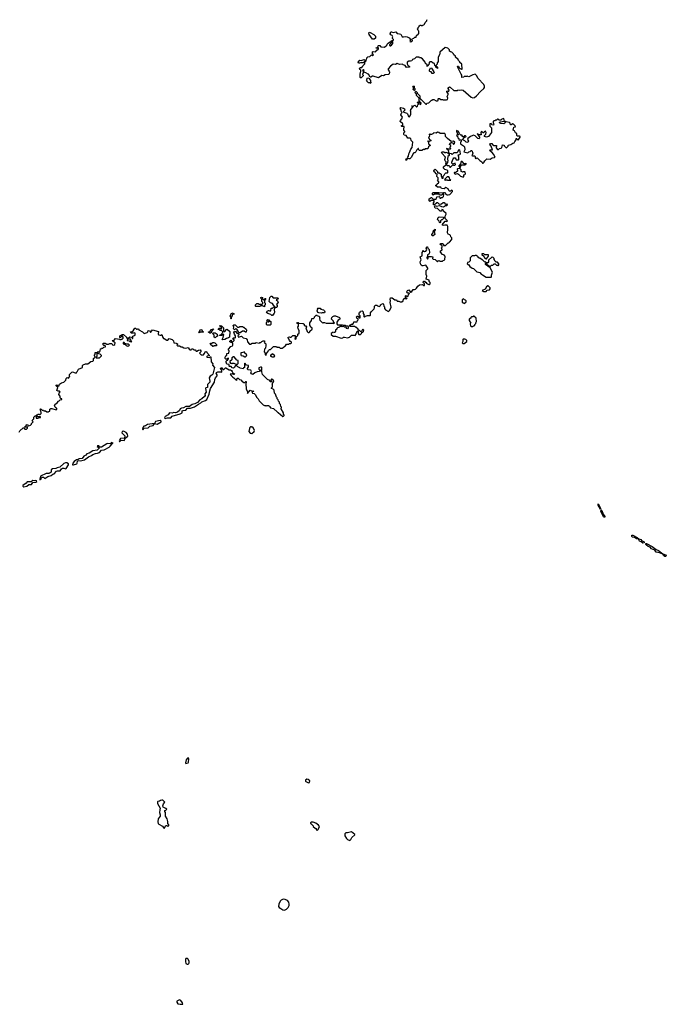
# Model space of a CAD drawing. Extents: x 2535812 to 2752880, y 540738 to 728399.
# Tile 112 of 213: x 2624214 to 2635502, y 664980 to 682163. Entities that reach past the tile are written whole.
import ezdxf

# ---------------------------------------------------------------- set-up
doc = ezdxf.new("R2010")
doc.units = 0

msp = doc.modelspace()

# ---------------------------------------------------------------- linework, layer by layer
at = {"layer": '0CON20XD'}
for points in [[(2630630, 681735), (2630644, 681756), (2630685, 681780), (2630698, 681778), (2630700, 681765), (2630680, 681745), (2630680, 681735), (2630670, 681725), (2630670, 681715), (2630680, 681705), (2630690, 681705), (2630710, 681725), (2630712, 681738), (2630730, 681745), (2630728, 681778), (2630700, 681795), (2630740, 681805), (2630740, 681815), (2630720, 681835), (2630720, 681855), (2630730, 681865), (2630715, 681890), (2630695, 681900), (2630682, 681915), (2630695, 681950), (2630705, 681952), (2630735, 681940), (2630782, 681952), (2630805, 681920), (2630845, 681918), (2630865, 681910), (2630893, 681863), (2630915, 681862), (2630945, 681872), (2630980, 681865), (2631012, 681845), (2631038, 681818), (2631025, 681782), (2631043, 681777), (2631060, 681785), (2631069, 681801), (2631067, 681823), (2631074, 681836), (2631097, 681843), (2631115, 681860), (2631135, 681860), (2631140, 681885), (2631155, 681900), (2631165, 681900), (2631180, 681925), (2631180, 681965), (2631170, 681975), (2631160, 682005), (2631170, 682015), (2631170, 682025), (2631190, 682045), (2631190, 682055), (2631205, 682070), (2631215, 682070), (2631225, 682060), (2631245, 682060), (2631252, 682068), (2631268, 682072), (2631280, 682085), (2631290, 682115), (2631320, 682145), (2631320, 682155), (2631330, 682165)], [(2630405, 681822), (2630375, 681826), (2630342, 681862), (2630317, 681905), (2630312, 681935), (2630316, 681944), (2630335, 681941), (2630394, 681905), (2630424, 681875), (2630428, 681842), (2630405, 681822)], [(2631485, 679472), (2631470, 679495), (2631470, 679505), (2631455, 679510), (2631442, 679525), (2631450, 679545), (2631465, 679552), (2631475, 679550), (2631507, 679517), (2631508, 679498), (2631515, 679490), (2631535, 679488), (2631570, 679465), (2631570, 679435), (2631580, 679425), (2631585, 679400), (2631605, 679400), (2631608, 679432), (2631627, 679453), (2631634, 679476), (2631655, 679492), (2631685, 679490), (2631690, 679495), (2631690, 679525), (2631675, 679540), (2631635, 679550), (2631613, 679573), (2631612, 679598), (2631655, 679630), (2631665, 679630), (2631675, 679620), (2631705, 679620), (2631720, 679605), (2631725, 679590), (2631735, 679590), (2631775, 679630), (2631785, 679622), (2631810, 679625), (2631822, 679638), (2631818, 679658), (2631775, 679640), (2631758, 679658), (2631758, 679675), (2631783, 679737), (2631795, 679750), (2631815, 679750), (2631828, 679738), (2631835, 679720), (2631875, 679720), (2631880, 679725), (2631882, 679765), (2631870, 679805), (2631897, 679813), (2631910, 679825), (2631895, 679890), (2631870, 679885), (2631860, 679855), (2631848, 679842), (2631792, 679838), (2631765, 679810), (2631752, 679822), (2631710, 679830), (2631710, 679795), (2631690, 679775), (2631682, 679738), (2631688, 679695), (2631680, 679685), (2631680, 679665), (2631670, 679655), (2631668, 679642), (2631662, 679642), (2631650, 679655), (2631660, 679665), (2631660, 679685), (2631643, 679703), (2631638, 679725), (2631650, 679765), (2631582, 679832), (2631580, 679845), (2631592, 679858), (2631605, 679860), (2631620, 679855), (2631635, 679840), (2631655, 679850), (2631685, 679840), (2631695, 679830), (2631710, 679830), (2631710, 679845), (2631702, 679852), (2631707, 679877), (2631688, 679898), (2631672, 679902), (2631670, 679915), (2631675, 679920), (2631685, 679910), (2631735, 679910), (2631740, 679915), (2631730, 679925), (2631730, 679945), (2631740, 679955), (2631740, 679965), (2631720, 679985), (2631722, 680005), (2631745, 680020), (2631755, 680020), (2631770, 680015), (2631785, 679992), (2631795, 679992), (2631806, 680004), (2631808, 680025), (2631785, 680042), (2631745, 680040), (2631685, 680088), (2631650, 680125), (2631650, 680155), (2631635, 680180), (2631555, 680178), (2631530, 680195), (2631505, 680200), (2631485, 680182), (2631445, 680190), (2631425, 680170), (2631405, 680160), (2631385, 680160), (2631375, 680170), (2631362, 680158), (2631370, 680135), (2631350, 680095), (2631382, 680062), (2631400, 680055), (2631365, 680040), (2631355, 680040), (2631345, 680050), (2631340, 680045), (2631340, 680035), (2631350, 680025), (2631350, 679995), (2631370, 679985), (2631380, 679975), (2631380, 679965), (2631350, 679945), (2631338, 679912), (2631290, 679910), (2631285, 679890), (2631278, 679898), (2631265, 679900), (2631235, 679880), (2631195, 679880), (2631180, 679895), (2631178, 679918), (2631172, 679918), (2631145, 679890), (2631130, 679855), (2631115, 679840), (2631095, 679840), (2631081, 679829), (2631054, 679766), (2631025, 679738), (2631005, 679733), (2630980, 679740), (2630975, 679720), (2630965, 679710), (2630955, 679710), (2630958, 679735), (2630980, 679740), (2630988, 679765), (2631001, 679779), (2631007, 679825), (2631020, 679845), (2631041, 679905), (2631067, 679935), (2631077, 680025), (2631048, 680058), (2631045, 680090), (2631025, 680098), (2630990, 680095), (2630962, 680142), (2630928, 680148), (2630918, 680158), (2630923, 680187), (2630940, 680205), (2630940, 680215), (2630923, 680233), (2630920, 680245), (2630927, 680297), (2630885, 680300), (2630880, 680305), (2630880, 680315), (2630900, 680325), (2630900, 680345), (2630858, 680388), (2630862, 680405), (2630887, 680433), (2630898, 680465), (2630870, 680505), (2630878, 680532), (2630890, 680545), (2630878, 680558), (2630870, 680595), (2630858, 680615), (2630868, 680632), (2630915, 680622), (2630932, 680605), (2630938, 680585), (2630910, 680555), (2630935, 680542), (2630970, 680535), (2630982, 680522), (2631002, 680472), (2631025, 680470), (2631030, 680495), (2631040, 680505), (2631040, 680565), (2631030, 680575), (2631040, 680585), (2631042, 680598), (2631080, 680635), (2631070, 680650), (2631062, 680652), (2631062, 680658), (2631068, 680658), (2631070, 680650), (2631085, 680650), (2631102, 680668), (2631115, 680670), (2631142, 680642), (2631148, 680642), (2631160, 680655), (2631162, 680678), (2631180, 680695), (2631160, 680715), (2631165, 680730), (2631178, 680728), (2631198, 680708), (2631202, 680692), (2631218, 680682), (2631220, 680705), (2631202, 680722), (2631200, 680735), (2631190, 680745), (2631190, 680795), (2631142, 680842), (2631140, 680865), (2631120, 680885), (2631125, 680910), (2631135, 680910), (2631150, 680895), (2631152, 680882), (2631200, 680835), (2631200, 680795), (2631210, 680785), (2631212, 680772), (2631225, 680770), (2631305, 680690), (2631315, 680690), (2631322, 680708), (2631358, 680712), (2631402, 680758), (2631415, 680760), (2631425, 680770), (2631445, 680770), (2631485, 680748), (2631505, 680748), (2631520, 680755), (2631520, 680785), (2631525, 680790), (2631545, 680790), (2631565, 680770), (2631595, 680770), (2631605, 680762), (2631665, 680762), (2631685, 680770), (2631688, 680795), (2631678, 680825), (2631693, 680855), (2631693, 680873), (2631670, 680905), (2631670, 680915), (2631685, 680920), (2631708, 680912), (2631712, 680935), (2631695, 680960), (2631693, 680973), (2631715, 680990), (2631728, 680988), (2631795, 680930), (2631855, 680930), (2631865, 680940), (2631895, 680932), (2631935, 680942), (2631955, 680936), (2632094, 680814), (2632125, 680800), (2632153, 680807), (2632190, 680835), (2632260, 680910), (2632319, 680961), (2632329, 680981), (2632331, 681005), (2632315, 681034), (2632216, 681136), (2632188, 681188), (2632165, 681211), (2632127, 681203), (2632055, 681168), (2632035, 681170), (2632025, 681180), (2632015, 681170), (2631975, 681170), (2631967, 681163), (2631930, 681155), (2631930, 681195), (2631922, 681215), (2631868, 681315), (2631858, 681345), (2631865, 681352), (2631875, 681350), (2631890, 681315), (2631925, 681300), (2631938, 681302), (2631930, 681385), (2631900, 681415), (2631898, 681428), (2631872, 681452), (2631868, 681468), (2631822, 681512), (2631820, 681525), (2631792, 681552), (2631790, 681565), (2631758, 681598), (2631732, 681602), (2631720, 681615), (2631718, 681638), (2631687, 681667), (2631643, 681677), (2631550, 681595), (2631550, 681565), (2631540, 681555), (2631520, 681505), (2631520, 681425), (2631502, 681418), (2631500, 681385), (2631480, 681365), (2631510, 681335), (2631505, 681310), (2631480, 681335), (2631478, 681348), (2631462, 681362), (2631458, 681398), (2631432, 681402), (2631405, 681430), (2631375, 681430), (2631358, 681405), (2631360, 681385), (2631342, 681368), (2631338, 681352), (2631322, 681352), (2631330, 681365), (2631328, 681378), (2631299, 681399), (2631293, 681425), (2631245, 681482), (2631215, 681498), (2631195, 681500), (2631185, 681510), (2631135, 681510), (2631105, 681480), (2631074, 681466), (2631060, 681445), (2631035, 681438), (2631005, 681440), (2630980, 681425), (2630978, 681395), (2630991, 681371), (2631018, 681348), (2631017, 681333), (2630965, 681328), (2630942, 681365), (2630910, 681375), (2630895, 681390), (2630845, 681380), (2630805, 681398), (2630775, 681383), (2630735, 681390), (2630685, 681354), (2630648, 681305), (2630648, 681288), (2630663, 681265), (2630668, 681245), (2630662, 681218), (2630653, 681207), (2630595, 681200), (2630565, 681186), (2630535, 681188), (2630475, 681148), (2630385, 681180), (2630375, 681180), (2630345, 681160), (2630332, 681162), (2630305, 681210), (2630295, 681210), (2630257, 681237), (2630220, 681245), (2630220, 681265), (2630230, 681285), (2630215, 681290), (2630200, 681275), (2630210, 681265), (2630210, 681235), (2630200, 681205), (2630210, 681195), (2630210, 681185), (2630175, 681150), (2630165, 681150), (2630160, 681155), (2630158, 681215), (2630172, 681265), (2630168, 681285), (2630152, 681295), (2630148, 681315), (2630165, 681332), (2630188, 681332), (2630205, 681350), (2630210, 681365), (2630238, 681392), (2630240, 681425), (2630260, 681445), (2630260, 681465), (2630272, 681485), (2630272, 681498), (2630290, 681515), (2630328, 681522), (2630355, 681550), (2630362, 681542), (2630375, 681540), (2630388, 681552), (2630373, 681573), (2630375, 681600), (2630385, 681610), (2630425, 681600), (2630455, 681640), (2630465, 681640), (2630478, 681652), (2630480, 681665), (2630475, 681670), (2630445, 681660), (2630440, 681675), (2630468, 681682), (2630470, 681705), (2630480, 681715), (2630500, 681715), (2630518, 681688), (2630585, 681682), (2630625, 681720), (2630630, 681735)], [(2630145, 681402), (2630130, 681405), (2630120, 681415), (2630120, 681425), (2630153, 681457), (2630185, 681450), (2630192, 681458), (2630225, 681470), (2630240, 681455), (2630238, 681442), (2630208, 681412), (2630165, 681412), (2630145, 681402)], [(2631435, 681223), (2631415, 681227), (2631398, 681255), (2631375, 681258), (2631368, 681265), (2631370, 681285), (2631388, 681322), (2631405, 681320), (2631444, 681254), (2631450, 681235), (2631435, 681223)], [(2630335, 681052), (2630325, 681060), (2630305, 681060), (2630270, 681095), (2630278, 681115), (2630272, 681128), (2630293, 681147), (2630318, 681138), (2630320, 681125), (2630340, 681105), (2630340, 681075), (2630347, 681065), (2630335, 681052)], [(2631105, 680930), (2631092, 680932), (2631080, 680945), (2631090, 680955), (2631090, 680975), (2631080, 680995), (2631085, 681010), (2631100, 681005), (2631100, 680975), (2631110, 680965), (2631110, 680935), (2631105, 680930)], [(2632292, 679662), (2632305, 679662), (2632320, 679675), (2632320, 679685), (2632332, 679698), (2632370, 679735), (2632425, 679732), (2632465, 679753), (2632505, 679758), (2632512, 679765), (2632487, 679817), (2632465, 679844), (2632434, 679865), (2632423, 679885), (2632428, 679892), (2632468, 679895), (2632447, 679957), (2632420, 679985), (2632435, 680000), (2632455, 680002), (2632471, 679981), (2632490, 679970), (2632540, 679965), (2632530, 679925), (2632555, 679900), (2632575, 679900), (2632592, 679918), (2632618, 679922), (2632630, 679935), (2632645, 679980), (2632670, 679975), (2632672, 679962), (2632702, 679932), (2632715, 679930), (2632740, 679955), (2632740, 679965), (2632750, 679975), (2632787, 679983), (2632825, 680008), (2632848, 680012), (2632855, 680040), (2632880, 680065), (2632882, 680088), (2632888, 680088), (2632915, 680060), (2632950, 680115), (2632950, 680125), (2632942, 680132), (2632902, 680132), (2632892, 680145), (2632892, 680175), (2632871, 680191), (2632850, 680225), (2632830, 680235), (2632833, 680267), (2632843, 680287), (2632868, 680295), (2632865, 680310), (2632835, 680342), (2632825, 680348), (2632795, 680330), (2632785, 680330), (2632777, 680357), (2632765, 680372), (2632702, 680382), (2632695, 680390), (2632683, 680357), (2632663, 680347), (2632615, 680352), (2632590, 680365), (2632595, 680380), (2632678, 680392), (2632665, 680438), (2632632, 680428), (2632615, 680410), (2632585, 680410), (2632568, 680428), (2632555, 680430), (2632538, 680412), (2632522, 680408), (2632515, 680400), (2632492, 680398), (2632480, 680385), (2632480, 680355), (2632490, 680345), (2632488, 680322), (2632455, 680330), (2632445, 680350), (2632423, 680347), (2632423, 680303), (2632450, 680275), (2632450, 680195), (2632400, 680125), (2632365, 680112), (2632330, 680125), (2632330, 680145), (2632350, 680165), (2632358, 680195), (2632348, 680218), (2632322, 680208), (2632315, 680190), (2632305, 680190), (2632288, 680208), (2632275, 680210), (2632262, 680195), (2632268, 680152), (2632232, 680152), (2632220, 680165), (2632200, 680170), (2632220, 680150), (2632239, 680115), (2632243, 680095), (2632235, 680087), (2632211, 680091), (2632166, 680136), (2632136, 680146), (2632125, 680143), (2632082, 680125), (2632035, 680090), (2632033, 680073), (2632047, 680045), (2632045, 680030), (2632035, 680020), (2632010, 680025), (2631985, 680048), (2631950, 680065), (2631950, 680075), (2631967, 680093), (2631972, 680108), (2632005, 680120), (2632007, 680127), (2631998, 680138), (2631982, 680138), (2631965, 680120), (2631952, 680122), (2631940, 680135), (2631938, 680148), (2631915, 680150), (2631892, 680172), (2631887, 680197), (2631868, 680218), (2631842, 680228), (2631840, 680205), (2631850, 680195), (2631850, 680175), (2631868, 680168), (2631870, 680155), (2631865, 680150), (2631855, 680160), (2631840, 680145), (2631858, 680128), (2631863, 680103), (2631878, 680088), (2631880, 680075), (2631895, 680060), (2631905, 680070), (2631920, 680065), (2631920, 680035), (2631910, 680025), (2631912, 679995), (2631964, 679964), (2631980, 679945), (2631986, 679895), (2631970, 679855), (2632035, 679840), (2632055, 679860), (2632077, 679863), (2632095, 679880), (2632105, 679880), (2632123, 679835), (2632115, 679800), (2632110, 679795), (2632118, 679788), (2632160, 679785), (2632167, 679777), (2632168, 679748), (2632175, 679740), (2632185, 679740), (2632195, 679750), (2632207, 679747), (2632244, 679704), (2632280, 679680), (2632292, 679662)], [(2631905, 679580), (2631920, 679625), (2631935, 679632), (2631987, 679633), (2632010, 679645), (2632008, 679658), (2631995, 679650), (2631975, 679650), (2631938, 679688), (2631922, 679688), (2631910, 679645), (2631880, 679615), (2631880, 679605), (2631905, 679580)], [(2629073, 676773), (2629068, 676795), (2629080, 676815), (2629080, 676860), (2629052, 676862), (2629062, 676878), (2629075, 676880), (2629080, 676875), (2629080, 676860), (2629095, 676870), (2629162, 676862), (2629178, 676848), (2629180, 676835), (2629192, 676822), (2629208, 676818), (2629220, 676805), (2629210, 676765), (2629220, 676755), (2629232, 676722), (2629252, 676702), (2629268, 676702), (2629280, 676715), (2629282, 676728), (2629320, 676765), (2629318, 676778), (2629292, 676802), (2629290, 676815), (2629280, 676825), (2629278, 676875), (2629310, 676915), (2629315, 676950), (2629345, 676950), (2629360, 676965), (2629362, 676978), (2629395, 677010), (2629402, 677002), (2629435, 676990), (2629450, 676975), (2629450, 676965), (2629460, 676955), (2629450, 676945), (2629452, 676922), (2629505, 676870), (2629513, 676877), (2629535, 676880), (2629565, 676868), (2629685, 676870), (2629695, 676860), (2629710, 676875), (2629692, 676882), (2629690, 676905), (2629660, 676935), (2629662, 676965), (2629680, 676985), (2629705, 676998), (2629725, 676998), (2629795, 676968), (2629802, 676955), (2629800, 676935), (2629772, 676918), (2629750, 676885), (2629750, 676855), (2629765, 676840), (2629845, 676840), (2629855, 676830), (2629895, 676830), (2629905, 676820), (2629935, 676820), (2629948, 676808), (2629950, 676785), (2629935, 676770), (2629920, 676775), (2629920, 676785), (2629908, 676798), (2629885, 676800), (2629875, 676810), (2629855, 676810), (2629845, 676802), (2629835, 676810), (2629805, 676810), (2629795, 676800), (2629762, 676788), (2629750, 676775), (2629750, 676765), (2629730, 676745), (2629730, 676725), (2629708, 676702), (2629695, 676700), (2629685, 676708), (2629652, 676688), (2629652, 676672), (2629685, 676640), (2629725, 676642), (2629825, 676608), (2629855, 676610), (2629865, 676620), (2629885, 676622), (2629935, 676612), (2629970, 676625), (2630005, 676660), (2630055, 676660), (2630068, 676652), (2630090, 676675), (2630090, 676695), (2630100, 676705), (2630105, 676730), (2630120, 676725), (2630120, 676685), (2630132, 676672), (2630165, 676672), (2630180, 676685), (2630180, 676695), (2630192, 676708), (2630205, 676710), (2630218, 676722), (2630220, 676745), (2630205, 676760), (2630190, 676745), (2630188, 676732), (2630178, 676722), (2630165, 676720), (2630145, 676740), (2630132, 676742), (2630120, 676755), (2630120, 676765), (2630085, 676800), (2630075, 676800), (2630065, 676810), (2629975, 676810), (2629970, 676825), (2629982, 676838), (2629995, 676840), (2630005, 676850), (2630028, 676852), (2630040, 676865), (2630045, 676890), (2630108, 676892), (2630110, 676915), (2630120, 676925), (2630120, 676935), (2630100, 676955), (2630093, 676977), (2630105, 676990), (2630122, 676992), (2630142, 676962), (2630158, 676962), (2630160, 676995), (2630140, 677015), (2630140, 677045), (2630158, 677062), (2630162, 677078), (2630195, 677080), (2630210, 677065), (2630210, 677035), (2630230, 677005), (2630220, 676995), (2630220, 676985), (2630235, 676970), (2630252, 676988), (2630285, 677000), (2630335, 677000), (2630340, 677005), (2630340, 677045), (2630355, 677070), (2630400, 677115), (2630400, 677125), (2630410, 677135), (2630410, 677165), (2630425, 677180), (2630455, 677180), (2630462, 677172), (2630495, 677160), (2630510, 677175), (2630515, 677190), (2630555, 677210), (2630568, 677198), (2630570, 677165), (2630580, 677155), (2630582, 677122), (2630602, 677102), (2630655, 677072), (2630675, 677092), (2630698, 677145), (2630683, 677225), (2630688, 677255), (2630679, 677285), (2630685, 677308), (2630717, 677307), (2630763, 677273), (2630792, 677272), (2630805, 677250), (2630835, 677252), (2630855, 677240), (2630885, 677240), (2630910, 677255), (2630913, 677287), (2630925, 677300), (2630945, 677300), (2630965, 677290), (2630980, 677305), (2630952, 677312), (2630948, 677342), (2630955, 677350), (2630971, 677341), (2630995, 677340), (2631003, 677367), (2631020, 677385), (2631015, 677390), (2630988, 677388), (2630977, 677397), (2630972, 677415), (2630984, 677436), (2631007, 677447), (2631035, 677410), (2631045, 677410), (2631060, 677420), (2631085, 677452), (2631108, 677452), (2631125, 677460), (2631143, 677477), (2631162, 677515), (2631195, 677538), (2631245, 677540), (2631262, 677522), (2631278, 677522), (2631280, 677555), (2631260, 677575), (2631265, 677600), (2631278, 677598), (2631292, 677582), (2631305, 677580), (2631318, 677568), (2631332, 677552), (2631345, 677550), (2631355, 677540), (2631368, 677542), (2631380, 677555), (2631380, 677575), (2631360, 677595), (2631360, 677615), (2631312, 677635), (2631322, 677685), (2631312, 677715), (2631310, 677785), (2631340, 677815), (2631340, 677825), (2631305, 677880), (2631255, 677868), (2631238, 677868), (2631225, 677880), (2631212, 677905), (2631208, 677935), (2631220, 677975), (2631208, 678022), (2631240, 678045), (2631242, 678105), (2631250, 678115), (2631252, 678138), (2631278, 678118), (2631305, 678122), (2631320, 678145), (2631312, 678175), (2631325, 678200), (2631335, 678200), (2631340, 678175), (2631362, 678152), (2631367, 678093), (2631358, 678072), (2631342, 678068), (2631333, 678057), (2631332, 678028), (2631320, 678015), (2631320, 678005), (2631332, 677992), (2631338, 677992), (2631352, 678028), (2631405, 678032), (2631427, 678027), (2631422, 677995), (2631432, 677982), (2631465, 677980), (2631505, 677940), (2631520, 677955), (2631535, 677960), (2631555, 677952), (2631595, 677950), (2631605, 677960), (2631635, 677970), (2631640, 678035), (2631630, 678045), (2631630, 678055), (2631595, 678068), (2631560, 678105), (2631562, 678128), (2631590, 678145), (2631588, 678158), (2631570, 678175), (2631590, 678195), (2631590, 678215), (2631550, 678245), (2631565, 678260), (2631595, 678260), (2631610, 678245), (2631612, 678222), (2631647, 678223), (2631695, 678270), (2631705, 678270), (2631718, 678282), (2631760, 678325), (2631760, 678355), (2631740, 678375), (2631737, 678397), (2631725, 678410), (2631695, 678420), (2631680, 678445), (2631680, 678475), (2631690, 678485), (2631690, 678555), (2631680, 678565), (2631678, 678578), (2631635, 678580), (2631605, 678570), (2631590, 678585), (2631642, 678648), (2631655, 678650), (2631668, 678642), (2631680, 678655), (2631672, 678662), (2631640, 678695), (2631640, 678735), (2631662, 678768), (2631662, 678782), (2631613, 678823), (2631608, 678848), (2631585, 678850), (2631575, 678820), (2631555, 678822), (2631505, 678870), (2631470, 678875), (2631458, 678895), (2631465, 678920), (2631488, 678908), (2631545, 678918), (2631578, 678902), (2631615, 678900), (2631645, 678920), (2631668, 678922), (2631680, 678935), (2631678, 678948), (2631665, 678940), (2631645, 678940), (2631640, 678955), (2631625, 678970), (2631605, 678970), (2631578, 678942), (2631555, 678938), (2631535, 678942), (2631515, 678970), (2631505, 678970), (2631494, 678966), (2631458, 678932), (2631445, 678930), (2631440, 678935), (2631440, 678965), (2631450, 678985), (2631448, 679008), (2631395, 679010), (2631375, 678990), (2631360, 679005), (2631362, 679038), (2631395, 679060), (2631405, 679060), (2631435, 679030), (2631475, 679030), (2631490, 679045), (2631495, 679070), (2631535, 679080), (2631550, 679065), (2631550, 679050), (2631565, 679050), (2631572, 679058), (2631595, 679062), (2631610, 679075), (2631618, 679115), (2631605, 679130), (2631598, 679112), (2631575, 679100), (2631545, 679100), (2631535, 679120), (2631455, 679120), (2631435, 679102), (2631420, 679115), (2631420, 679135), (2631435, 679150), (2631525, 679150), (2631535, 679140), (2631615, 679150), (2631630, 679145), (2631660, 679115), (2631675, 679108), (2631695, 679108), (2631726, 679114), (2631768, 679165), (2631767, 679177), (2631755, 679190), (2631735, 679170), (2631715, 679168), (2631703, 679183), (2631695, 679210), (2631656, 679236), (2631625, 679212), (2631575, 679220), (2631565, 679240), (2631505, 679240), (2631480, 679265), (2631480, 679275), (2631495, 679280), (2631504, 679296), (2631526, 679314), (2631530, 679325), (2631530, 679335), (2631510, 679365), (2631517, 679373), (2631520, 679405), (2631498, 679425), (2631500, 679465), (2631485, 679472)], [(2631965, 679420), (2631970, 679425), (2631970, 679455), (2631985, 679460), (2631997, 679473), (2631992, 679502), (2631985, 679510), (2631955, 679510), (2631945, 679500), (2631938, 679508), (2631922, 679512), (2631920, 679545), (2631902, 679562), (2631885, 679568), (2631855, 679560), (2631850, 679555), (2631858, 679535), (2631855, 679520), (2631835, 679500), (2631815, 679490), (2631805, 679500), (2631800, 679495), (2631802, 679482), (2631815, 679470), (2631857, 679477), (2631875, 679470), (2631912, 679432), (2631945, 679420), (2631965, 679420)], [(2631735, 679360), (2631740, 679365), (2631722, 679382), (2631720, 679405), (2631705, 679420), (2631675, 679420), (2631630, 679375), (2631645, 679360), (2631655, 679370), (2631675, 679370), (2631685, 679360), (2631735, 679360)], [(2631555, 678620), (2631542, 678622), (2631538, 678648), (2631510, 678675), (2631519, 678711), (2631535, 678723), (2631607, 678717), (2631618, 678702), (2631588, 678672), (2631575, 678670), (2631560, 678655), (2631560, 678625), (2631555, 678620)], [(2631422, 678392), (2631410, 678405), (2631410, 678415), (2631430, 678445), (2631430, 678465), (2631440, 678475), (2631440, 678485), (2631465, 678510), (2631470, 678495), (2631450, 678465), (2631460, 678415), (2631435, 678392), (2631422, 678392)], [(2632365, 677990), (2632400, 678035), (2632398, 678058), (2632335, 678060), (2632315, 678080), (2632282, 678078), (2632280, 678065), (2632318, 678038), (2632322, 678012), (2632335, 678010), (2632355, 677990), (2632365, 677990)], [(2632445, 677670), (2632450, 677675), (2632450, 677705), (2632470, 677755), (2632425, 677830), (2632343, 677893), (2632343, 677907), (2632360, 677920), (2632358, 677928), (2632345, 677940), (2632335, 677930), (2632298, 677968), (2632285, 677970), (2632245, 678000), (2632235, 678000), (2632220, 678015), (2632220, 678025), (2632185, 678050), (2632165, 678050), (2632155, 678040), (2632115, 678040), (2632080, 678005), (2632080, 677955), (2632057, 677933), (2632030, 677925), (2632028, 677905), (2632054, 677884), (2632074, 677854), (2632115, 677827), (2632139, 677819), (2632195, 677762), (2632225, 677760), (2632249, 677749), (2632270, 677720), (2632295, 677711), (2632355, 677670), (2632445, 677670)], [(2632435, 677860), (2632452, 677878), (2632475, 677880), (2632495, 677900), (2632515, 677900), (2632535, 677880), (2632555, 677880), (2632565, 677870), (2632580, 677885), (2632580, 677905), (2632555, 677930), (2632532, 677932), (2632510, 677955), (2632510, 677965), (2632500, 677975), (2632500, 677995), (2632480, 678015), (2632465, 678020), (2632455, 678020), (2632400, 677965), (2632400, 677935), (2632388, 677922), (2632360, 677920), (2632382, 677882), (2632395, 677880), (2632415, 677860), (2632435, 677860)], [(2632355, 677420), (2632376, 677444), (2632415, 677448), (2632427, 677465), (2632428, 677485), (2632395, 677520), (2632385, 677520), (2632365, 677500), (2632339, 677461), (2632290, 677435), (2632315, 677420), (2632355, 677420)], [(2628485, 677150), (2628455, 677170), (2628425, 677170), (2628405, 677160), (2628335, 677160), (2628330, 677165), (2628330, 677185), (2628355, 677210), (2628375, 677210), (2628388, 677198), (2628415, 677198), (2628445, 677200), (2628458, 677212), (2628460, 677225), (2628443, 677243), (2628440, 677285), (2628422, 677305), (2628422, 677315), (2628435, 677322), (2628450, 677315), (2628452, 677292), (2628475, 677270), (2628488, 677282), (2628492, 677298), (2628505, 677300), (2628510, 677295), (2628490, 677265), (2628490, 677225), (2628500, 677215), (2628500, 677185), (2628490, 677175), (2628485, 677150)], [(2628682, 677142), (2628640, 677185), (2628640, 677195), (2628628, 677208), (2628592, 677222), (2628570, 677245), (2628582, 677315), (2628605, 677340), (2628615, 677338), (2628638, 677308), (2628715, 677310), (2628728, 677305), (2628720, 677285), (2628690, 677275), (2628716, 677256), (2628727, 677235), (2628698, 677195), (2628708, 677175), (2628708, 677155), (2628695, 677142), (2628682, 677142)], [(2631975, 677210), (2632008, 677242), (2632010, 677255), (2631998, 677268), (2631982, 677272), (2631968, 677288), (2631955, 677290), (2631940, 677275), (2631940, 677235), (2631952, 677222), (2631965, 677220), (2631975, 677210)], [(2627905, 676942), (2627898, 676945), (2627903, 676965), (2627891, 676995), (2627915, 677050), (2627954, 677035), (2627958, 677025), (2627928, 677022), (2627926, 676995), (2627908, 676972), (2627905, 676942)], [(2628625, 677000), (2628615, 677000), (2628597, 677017), (2628544, 677034), (2628522, 677055), (2628534, 677076), (2628555, 677090), (2628565, 677090), (2628575, 677080), (2628598, 677082), (2628602, 677128), (2628625, 677130), (2628642, 677148), (2628655, 677150), (2628670, 677135), (2628658, 677105), (2628662, 677055), (2628658, 677042), (2628625, 677000)], [(2629485, 677042), (2629435, 677048), (2629420, 677055), (2629410, 677085), (2629420, 677115), (2629412, 677128), (2629457, 677127), (2629473, 677113), (2629515, 677100), (2629535, 677080), (2629540, 677065), (2629535, 677050), (2629495, 677050), (2629485, 677042)], [(2628585, 676830), (2628532, 676832), (2628520, 676845), (2628520, 676875), (2628540, 676895), (2628530, 676905), (2628545, 676930), (2628570, 676925), (2628568, 676912), (2628552, 676898), (2628552, 676892), (2628565, 676890), (2628575, 676900), (2628595, 676900), (2628598, 676895), (2628597, 676845), (2628585, 676830)], [(2632125, 676810), (2632132, 676818), (2632148, 676822), (2632160, 676835), (2632160, 676845), (2632177, 676863), (2632178, 676875), (2632190, 676895), (2632180, 676955), (2632145, 676990), (2632135, 676990), (2632125, 676980), (2632102, 676978), (2632090, 676965), (2632088, 676952), (2632060, 676935), (2632060, 676915), (2632090, 676865), (2632080, 676855), (2632082, 676822), (2632095, 676810), (2632125, 676810)], [(2624207, 674963), (2624215, 674990), (2624275, 675040), (2624288, 675038), (2624305, 675020), (2624335, 675020), (2624350, 675035), (2624348, 675058), (2624335, 675050), (2624305, 675050), (2624300, 675055), (2624330, 675085), (2624334, 675096), (2624350, 675095), (2624365, 675070), (2624372, 675078), (2624405, 675090), (2624420, 675105), (2624420, 675115), (2624450, 675145), (2624430, 675165), (2624440, 675175), (2624442, 675188), (2624460, 675195), (2624462, 675228), (2624482, 675248), (2624498, 675252), (2624515, 675270), (2624525, 675270), (2624535, 675280), (2624555, 675280), (2624565, 675270), (2624588, 675292), (2624590, 675315), (2624583, 675323), (2624580, 675355), (2624570, 675365), (2624575, 675370), (2624588, 675368), (2624608, 675348), (2624627, 675347), (2624635, 675340), (2624665, 675340), (2624685, 675320), (2624715, 675320), (2624722, 675328), (2624738, 675332), (2624740, 675365), (2624755, 675380), (2624775, 675380), (2624848, 675352), (2624860, 675365), (2624860, 675385), (2624842, 675392), (2624833, 675403), (2624822, 675435), (2624825, 675450), (2624866, 675474), (2624890, 675505), (2624905, 675510), (2624922, 675528), (2624950, 675535), (2624950, 675545), (2624932, 675552), (2624920, 675565), (2624920, 675595), (2624898, 675625), (2624903, 675647), (2624918, 675668), (2624905, 675680), (2624885, 675680), (2624860, 675695), (2624880, 675745), (2624850, 675775), (2624850, 675785), (2624865, 675790), (2624882, 675772), (2624895, 675770), (2624910, 675805), (2624945, 675828), (2624985, 675840), (2624998, 675852), (2625020, 675875), (2625028, 675902), (2625042, 675918), (2625065, 675910), (2625078, 675922), (2625088, 675935), (2625082, 675945), (2625085, 675970), (2625125, 676012), (2625135, 676018), (2625185, 676000), (2625208, 676002), (2625210, 676015), (2625225, 676030), (2625240, 676065), (2625308, 676095), (2625312, 676128), (2625322, 676138), (2625365, 676158), (2625405, 676160), (2625455, 676200), (2625488, 676202), (2625500, 676215), (2625505, 676250), (2625530, 676275), (2625520, 676305), (2625520, 676315), (2625530, 676325), (2625530, 676355), (2625545, 676358), (2625555, 676350), (2625585, 676370), (2625608, 676362), (2625620, 676385), (2625622, 676418), (2625635, 676420), (2625645, 676430), (2625665, 676430), (2625682, 676448), (2625710, 676455), (2625710, 676465), (2625695, 676480), (2625685, 676480), (2625672, 676492), (2625672, 676518), (2625707, 676517), (2625735, 676500), (2625762, 676502), (2625785, 676512), (2625825, 676510), (2625835, 676490), (2625857, 676483), (2625872, 676495), (2625880, 676525), (2625865, 676540), (2625852, 676542), (2625830, 676565), (2625865, 676570), (2625888, 676602), (2625955, 676590), (2625965, 676580), (2625985, 676580), (2625992, 676588), (2626005, 676590), (2626020, 676605), (2626020, 676625), (2626008, 676638), (2625995, 676640), (2625968, 676612), (2625960, 676615), (2625960, 676645), (2625998, 676662), (2626005, 676670), (2626025, 676670), (2626080, 676625), (2626080, 676615), (2626100, 676585), (2626090, 676575), (2626092, 676562), (2626125, 676560), (2626135, 676550), (2626165, 676540), (2626170, 676545), (2626160, 676555), (2626148, 676588), (2626125, 676590), (2626110, 676605), (2626135, 676628), (2626165, 676620), (2626182, 676602), (2626188, 676602), (2626192, 676638), (2626230, 676655), (2626230, 676695), (2626215, 676700), (2626195, 676690), (2626165, 676690), (2626152, 676702), (2626150, 676715), (2626175, 676720), (2626197, 676733), (2626210, 676765), (2626225, 676780), (2626238, 676778), (2626255, 676760), (2626265, 676760), (2626275, 676770)], [(2626275, 676770), (2626288, 676768), (2626295, 676750), (2626357, 676717), (2626388, 676688), (2626438, 676702), (2626450, 676715), (2626455, 676740), (2626480, 676735), (2626495, 676710), (2626505, 676710), (2626535, 676748), (2626635, 676720), (2626640, 676705), (2626630, 676695), (2626632, 676672), (2626643, 676663), (2626665, 676660), (2626685, 676660), (2626698, 676668), (2626710, 676615), (2626722, 676602), (2626735, 676600), (2626785, 676570), (2626798, 676572), (2626825, 676600), (2626875, 676580), (2626897, 676557), (2626902, 676522), (2626945, 676518), (2626970, 676505), (2626970, 676495), (2626960, 676485), (2626975, 676470), (2627002, 676472), (2627033, 676453), (2627052, 676452), (2627078, 676438), (2627115, 676432), (2627155, 676440), (2627171, 676411), (2627185, 676403), (2627205, 676400), (2627215, 676418), (2627235, 676420), (2627252, 676402), (2627275, 676400), (2627295, 676380), (2627305, 676380), (2627333, 676397), (2627365, 676400), (2627380, 676375), (2627353, 676343), (2627375, 676320), (2627385, 676320), (2627395, 676310), (2627420, 676315), (2627437, 676333), (2627455, 676370), (2627475, 676370), (2627480, 676355), (2627530, 676305), (2627485, 676290), (2627480, 676285), (2627482, 676272), (2627525, 676270), (2627535, 676280), (2627548, 676278), (2627558, 676195), (2627583, 676155), (2627580, 676135), (2627614, 676095), (2627585, 675976), (2627570, 675960), (2627537, 675943), (2627520, 675915), (2627536, 675856), (2627533, 675835), (2627495, 675795), (2627494, 675745), (2627464, 675736), (2627456, 675725), (2627467, 675665), (2627444, 675635), (2627449, 675605), (2627441, 675585), (2627395, 675549), (2627358, 675532), (2627317, 675483), (2627271, 675459), (2627224, 675446), (2627178, 675412), (2627115, 675414), (2627075, 675387), (2627036, 675384), (2627018, 675372), (2627006, 675345), (2626966, 675314), (2626935, 675304), (2626905, 675308), (2626874, 675294), (2626828, 675302), (2626805, 675270), (2626751, 675239), (2626744, 675215), (2626755, 675206), (2626795, 675217), (2626854, 675216), (2626875, 675242), (2627015, 675286), (2627052, 675305), (2627053, 675335), (2627065, 675344), (2627113, 675347), (2627145, 675381), (2627198, 675382), (2627264, 675406), (2627335, 675456), (2627377, 675475), (2627395, 675495), (2627455, 675518), (2627480, 675535), (2627521, 675629), (2627531, 675685), (2627547, 675725), (2627613, 675835), (2627619, 675885), (2627631, 675915), (2627660, 675950), (2627664, 675965), (2627646, 675995), (2627647, 676005), (2627675, 676020), (2627718, 676018), (2627735, 676010), (2627740, 676015), (2627740, 676045), (2627720, 676075), (2627725, 676090), (2627745, 676090), (2627752, 676072), (2627765, 676060), (2627775, 676060), (2627796, 676074), (2627805, 676090), (2627815, 676090), (2627872, 676052), (2627892, 676052), (2627909, 676039), (2627922, 676025), (2627932, 676002), (2627942, 675992), (2627955, 675990), (2627968, 675975), (2627945, 675970), (2627925, 675982), (2627890, 675975), (2627904, 675954), (2627935, 675922), (2627955, 675912), (2627995, 675870), (2628008, 675885), (2628000, 675895), (2628015, 675910), (2628030, 675905), (2628050, 675885), (2628075, 675878), (2628095, 675850), (2628105, 675850), (2628125, 675830), (2628145, 675830), (2628162, 675848), (2628168, 675848), (2628170, 675825), (2628160, 675815), (2628168, 675715), (2628192, 675675), (2628192, 675642), (2628235, 675698), (2628275, 675680), (2628287, 675687), (2628300, 675675), (2628275, 675670), (2628270, 675655), (2628278, 675648), (2628305, 675640), (2628325, 675620), (2628355, 675570), (2628377, 675547), (2628394, 675514), (2628465, 675440), (2628485, 675430), (2628505, 675430), (2628515, 675420), (2628525, 675430), (2628555, 675430), (2628562, 675422), (2628575, 675420), (2628580, 675405), (2628595, 675390), (2628645, 675380), (2628712, 675312), (2628725, 675310), (2628805, 675240), (2628818, 675242), (2628830, 675255), (2628830, 675265), (2628820, 675275), (2628820, 675305), (2628780, 675375), (2628782, 675402), (2628770, 675415), (2628767, 675447), (2628750, 675465), (2628747, 675487), (2628730, 675505), (2628728, 675528), (2628710, 675545), (2628710, 675565), (2628700, 675575), (2628678, 675628), (2628660, 675645), (2628658, 675698), (2628638, 675718), (2628610, 675725), (2628612, 675738), (2628630, 675755), (2628630, 675785), (2628620, 675795), (2628630, 675805), (2628630, 675825), (2628638, 675832), (2628648, 675858), (2628615, 675890), (2628608, 675888), (2628600, 675875), (2628600, 675865), (2628610, 675855), (2628608, 675842), (2628585, 675842), (2628578, 675868), (2628540, 675885), (2628455, 675970), (2628440, 676015), (2628440, 676035), (2628430, 676045), (2628440, 676055), (2628440, 676095), (2628435, 676100), (2628415, 676102), (2628388, 676085), (2628390, 676065), (2628405, 676050), (2628420, 676045), (2628408, 676032), (2628397, 676023), (2628361, 676019), (2628318, 676002), (2628285, 675973), (2628260, 675985), (2628248, 675998), (2628258, 676025), (2628249, 676049), (2628203, 676053), (2628192, 676065), (2628190, 676075), (2628207, 676103), (2628208, 676128), (2628172, 676132), (2628145, 676170), (2628140, 676165), (2628140, 676095), (2628122, 676088), (2628115, 676070), (2628065, 676080), (2628058, 676088), (2628023, 676103), (2628005, 676120), (2627975, 676120), (2627963, 676095), (2627945, 676081), (2627926, 676086), (2627905, 676110), (2627875, 676110), (2627870, 676115), (2627870, 676145), (2627832, 676152), (2627820, 676185), (2627820, 676205), (2627835, 676220), (2627848, 676222), (2627850, 676235), (2627860, 676245), (2627858, 676258), (2627848, 676252), (2627832, 676238), (2627815, 676240), (2627803, 676253), (2627803, 676275), (2627815, 676300), (2627830, 676305), (2627832, 676338), (2627867, 676343), (2627870, 676385), (2627858, 676398), (2627860, 676415), (2627902, 676458), (2627930, 676470), (2627937, 676483), (2627932, 676512), (2627920, 676530), (2627905, 676530), (2627883, 676543), (2627880, 676555), (2627898, 676568), (2627910, 676555), (2627912, 676542), (2627925, 676530), (2627960, 676565), (2627958, 676578), (2627930, 676595), (2627945, 676610), (2627975, 676610), (2627980, 676615), (2627980, 676645), (2627962, 676675), (2627960, 676695), (2627950, 676705), (2627965, 676720), (2627985, 676720), (2628002, 676695), (2628015, 676688), (2628038, 676688), (2628040, 676665), (2628020, 676645), (2628035, 676620), (2628085, 676640), (2628115, 676610), (2628168, 676598), (2628187, 676577), (2628193, 676543), (2628223, 676503), (2628245, 676500), (2628275, 676520), (2628325, 676518), (2628345, 676530), (2628395, 676520), (2628405, 676530), (2628425, 676530), (2628442, 676548), (2628465, 676560), (2628488, 676558), (2628490, 676535), (2628480, 676525), (2628498, 676518), (2628510, 676505), (2628512, 676475), (2628507, 676433), (2628490, 676415), (2628480, 676365), (2628500, 676345), (2628502, 676312), (2628515, 676310), (2628522, 676338), (2628558, 676382), (2628562, 676398), (2628575, 676410), (2628595, 676410), (2628645, 676460), (2628695, 676460), (2628705, 676450), (2628745, 676450), (2628763, 676433), (2628795, 676432), (2628815, 676440), (2628842, 676468), (2628855, 676470), (2628872, 676498), (2628915, 676500), (2628925, 676510), (2628945, 676510), (2628958, 676522), (2628960, 676535), (2628948, 676548), (2628935, 676550), (2628922, 676562), (2628910, 676595), (2628900, 676605), (2628900, 676625), (2628925, 676630), (2628935, 676620), (2628955, 676620), (2628985, 676650), (2629015, 676650), (2629030, 676635), (2629020, 676595), (2629025, 676590), (2629038, 676592), (2629040, 676625), (2629068, 676652), (2629070, 676675), (2629090, 676695), (2629090, 676735), (2629073, 676773)], [(2627355, 676700), (2627340, 676715), (2627358, 676732), (2627362, 676748), (2627375, 676758), (2627395, 676750), (2627402, 676732), (2627420, 676715), (2627415, 676710), (2627365, 676710), (2627355, 676700)], [(2627545, 676690), (2627535, 676690), (2627512, 676712), (2627512, 676718), (2627538, 676722), (2627552, 676758), (2627598, 676768), (2627562, 676728), (2627560, 676705), (2627545, 676690)], [(2627625, 676610), (2627610, 676625), (2627608, 676658), (2627580, 676685), (2627595, 676700), (2627625, 676700), (2627660, 676675), (2627660, 676655), (2627668, 676642), (2627658, 676632), (2627642, 676628), (2627625, 676610)], [(2627758, 676578), (2627750, 676585), (2627765, 676615), (2627775, 676670), (2627765, 676670), (2627750, 676655), (2627735, 676650), (2627705, 676650), (2627700, 676655), (2627738, 676672), (2627740, 676685), (2627760, 676705), (2627758, 676718), (2627738, 676738), (2627715, 676740), (2627705, 676750), (2627680, 676755), (2627682, 676768), (2627695, 676780), (2627715, 676780), (2627725, 676770), (2627740, 676775), (2627738, 676798), (2627710, 676815), (2627715, 676830), (2627722, 676822), (2627735, 676820), (2627770, 676785), (2627770, 676735), (2627782, 676722), (2627795, 676723), (2627822, 676758), (2627835, 676760), (2627880, 676720), (2627874, 676625), (2627859, 676611), (2627825, 676600), (2627795, 676583), (2627758, 676578)], [(2628065, 676700), (2628042, 676702), (2628005, 676760), (2627983, 676767), (2627965, 676750), (2627951, 676761), (2627948, 676775), (2627953, 676795), (2627943, 676825), (2627955, 676840), (2627978, 676838), (2628015, 676800), (2628045, 676800), (2628055, 676810), (2628105, 676810), (2628115, 676800), (2628125, 676800), (2628165, 676760), (2628172, 676745), (2628168, 676712), (2628155, 676710), (2628135, 676730), (2628105, 676730), (2628065, 676700)], [(2626095, 676468), (2626115, 676470), (2626130, 676485), (2626115, 676500), (2626085, 676500), (2626052, 676512), (2626035, 676530), (2626022, 676528), (2626022, 676512), (2626032, 676502), (2626048, 676498), (2626070, 676475), (2626095, 676468)], [(2627595, 676460), (2627585, 676460), (2627542, 676502), (2627552, 676518), (2627575, 676520), (2627585, 676530), (2627605, 676530), (2627620, 676525), (2627650, 676495), (2627647, 676473), (2627605, 676470), (2627595, 676460)], [(2631975, 676512), (2632020, 676545), (2632020, 676565), (2632005, 676580), (2631987, 676587), (2631955, 676590), (2631950, 676585), (2631952, 676548), (2631940, 676525), (2631953, 676513), (2631975, 676512)], [(2625605, 676260), (2625640, 676295), (2625640, 676305), (2625618, 676328), (2625595, 676330), (2625588, 676338), (2625575, 676340), (2625560, 676325), (2625562, 676288), (2625550, 676275), (2625550, 676265), (2625555, 676260), (2625605, 676260)], [(2628155, 676280), (2628175, 676300), (2628178, 676315), (2628142, 676342), (2628136, 676366), (2628107, 676353), (2628075, 676350), (2628072, 676315), (2628082, 676302), (2628117, 676297), (2628145, 676280), (2628155, 676280)], [(2628015, 676150), (2628028, 676165), (2628028, 676218), (2628002, 676222), (2627957, 676277), (2627945, 676278), (2627920, 676265), (2627920, 676225), (2627882, 676198), (2627884, 676184), (2627895, 676170), (2627905, 676170), (2627915, 676160), (2627923, 676167), (2627955, 676170), (2627985, 676150), (2628015, 676150)], [(2628655, 676280), (2628668, 676298), (2628625, 676330), (2628618, 676322), (2628602, 676318), (2628590, 676305), (2628592, 676292), (2628605, 676290), (2628615, 676280), (2628655, 676280)], [(2624535, 675210), (2624545, 675220), (2624575, 675220), (2624580, 675235), (2624555, 675240), (2624548, 675232), (2624535, 675230), (2624527, 675237), (2624502, 675238), (2624502, 675212), (2624535, 675210)], [(2626365, 675007), (2626386, 675034), (2626455, 675039), (2626485, 675070), (2626545, 675080), (2626566, 675114), (2626616, 675104), (2626683, 675145), (2626685, 675157), (2626665, 675166), (2626585, 675149), (2626565, 675117), (2626445, 675096), (2626412, 675075), (2626382, 675068), (2626366, 675045), (2626359, 675015), (2626365, 675007)], [(2625965, 674802), (2625985, 674825), (2626035, 674820), (2626045, 674824), (2626058, 674862), (2626104, 674895), (2626095, 674932), (2626075, 674962), (2626025, 674983), (2626002, 674978), (2626000, 674955), (2626049, 674899), (2626051, 674885), (2626039, 674861), (2625975, 674856), (2625951, 674815), (2625955, 674804), (2625965, 674802)], [(2628265, 674942), (2628305, 674978), (2628312, 674995), (2628297, 675037), (2628285, 675050), (2628265, 675050), (2628258, 675058), (2628245, 675060), (2628232, 675048), (2628223, 675027), (2628212, 674975), (2628235, 674948), (2628265, 674942)], [(2625155, 674394), (2625210, 674415), (2625219, 674425), (2625224, 674456), (2625235, 674473), (2625275, 674462), (2625345, 674481), (2625414, 674536), (2625465, 674556), (2625489, 674575), (2625535, 674592), (2625575, 674596), (2625605, 674613), (2625640, 674650), (2625691, 674659), (2625775, 674703), (2625795, 674718), (2625832, 674768), (2625848, 674775), (2625815, 674786), (2625795, 674762), (2625755, 674767), (2625735, 674761), (2625645, 674702), (2625615, 674706), (2625595, 674729), (2625575, 674729), (2625569, 674715), (2625597, 674697), (2625599, 674685), (2625568, 674652), (2625489, 674641), (2625425, 674597), (2625385, 674584), (2625368, 674562), (2625336, 674545), (2625302, 674508), (2625255, 674500), (2625235, 674487), (2625208, 674485), (2625165, 674454), (2625141, 674425), (2625133, 674395), (2625155, 674394)], [(2624565, 674133), (2624586, 674144), (2624592, 674168), (2624608, 674182), (2624631, 674181), (2624655, 674157), (2624708, 674192), (2624765, 674209), (2624795, 674230), (2624818, 674235), (2624855, 674283), (2624875, 674292), (2624921, 674289), (2624944, 674326), (2624962, 674338), (2624985, 674339), (2625015, 674323), (2625025, 674330), (2625066, 674395), (2625064, 674415), (2625035, 674429), (2625015, 674427), (2624984, 674416), (2624914, 674356), (2624866, 674344), (2624845, 674331), (2624785, 674323), (2624764, 674306), (2624761, 674269), (2624746, 674254), (2624725, 674245), (2624678, 674242), (2624580, 674195), (2624563, 674145), (2624565, 674133)], [(2624285, 674012), (2624336, 674024), (2624375, 674052), (2624418, 674052), (2624445, 674084), (2624495, 674090), (2624513, 674105), (2624508, 674115), (2624495, 674119), (2624475, 674114), (2624445, 674119), (2624415, 674098), (2624345, 674099), (2624326, 674074), (2624270, 674035), (2624270, 674025), (2624285, 674012)], [(2634355, 673619), (2634315, 673691), (2634310, 673705), (2634315, 673712), (2634355, 673641), (2634355, 673619)], [(2634425, 673478), (2634405, 673488), (2634375, 673545), (2634362, 673588), (2634365, 673610), (2634377, 673595), (2634401, 673531), (2634428, 673495), (2634431, 673485), (2634425, 673478)], [(2635095, 673028), (2635065, 673053), (2635032, 673062), (2635015, 673095), (2634984, 673104), (2634946, 673126), (2634913, 673133), (2634903, 673145), (2634902, 673168), (2634915, 673169), (2634995, 673125), (2635022, 673102), (2635055, 673092), (2635075, 673070), (2635107, 673055), (2635116, 673045), (2635115, 673032), (2635095, 673028)], [(2635495, 672793), (2635475, 672796), (2635452, 672815), (2635443, 672833), (2635382, 672862), (2635328, 672868), (2635304, 672904), (2635245, 672928), (2635218, 672958), (2635185, 672968), (2635155, 672991), (2635145, 673005), (2635145, 673021), (2635155, 673024), (2635255, 672967), (2635326, 672916), (2635365, 672900), (2635440, 672840), (2635486, 672825), (2635502, 672805), (2635495, 672793)], [(2627115, 669183), (2627154, 669196), (2627160, 669205), (2627164, 669264), (2627155, 669279), (2627145, 669276), (2627119, 669245), (2627107, 669195), (2627115, 669183)], [(2629255, 668847), (2629275, 668852), (2629279, 668879), (2629252, 668905), (2629225, 668909), (2629206, 668894), (2629202, 668875), (2629209, 668869), (2629255, 668847)], [(2626735, 668050), (2626765, 668100), (2626785, 668100), (2626795, 668090), (2626815, 668092), (2626818, 668115), (2626800, 668135), (2626802, 668172), (2626788, 668215), (2626758, 668265), (2626760, 668325), (2626750, 668345), (2626750, 668365), (2626765, 668370), (2626780, 668385), (2626765, 668400), (2626721, 668421), (2626711, 668441), (2626722, 668478), (2626748, 668505), (2626715, 668540), (2626695, 668542), (2626670, 668535), (2626657, 668523), (2626628, 668522), (2626618, 668512), (2626618, 668485), (2626668, 668405), (2626658, 668375), (2626652, 668325), (2626668, 668285), (2626668, 668265), (2626632, 668215), (2626623, 668165), (2626630, 668135), (2626641, 668121), (2626705, 668088), (2626735, 668050)], [(2629415, 668020), (2629425, 668030), (2629450, 668085), (2629432, 668105), (2629385, 668140), (2629337, 668157), (2629305, 668158), (2629292, 668148), (2629290, 668135), (2629305, 668130), (2629340, 668095), (2629340, 668085), (2629372, 668052), (2629388, 668048), (2629390, 668025), (2629415, 668020)], [(2629975, 667841), (2629992, 667855), (2630010, 667890), (2630067, 667935), (2630063, 667945), (2630005, 667991), (2629935, 667972), (2629908, 667972), (2629893, 667957), (2629888, 667942), (2629888, 667918), (2629918, 667875), (2629938, 667858), (2629975, 667841)], [(2628835, 666622), (2628869, 666641), (2628899, 666671), (2628918, 666702), (2628921, 666725), (2628910, 666760), (2628889, 666789), (2628850, 666810), (2628815, 666815), (2628780, 666800), (2628762, 666778), (2628740, 666730), (2628733, 666685), (2628741, 666671), (2628775, 666654), (2628808, 666628), (2628835, 666622)], [(2627155, 665682), (2627165, 665690), (2627170, 665705), (2627170, 665725), (2627155, 665770), (2627142, 665782), (2627115, 665778), (2627108, 665765), (2627107, 665725), (2627113, 665695), (2627135, 665683), (2627155, 665682)], [(2627015, 664980), (2627055, 664982), (2627060, 664985), (2627058, 665005), (2627025, 665048), (2627005, 665058), (2626958, 665035), (2626957, 665015), (2626975, 664991), (2627015, 664980)]]:
    msp.add_lwpolyline(points, dxfattribs=at)

doc.saveas('drawing.dxf')
